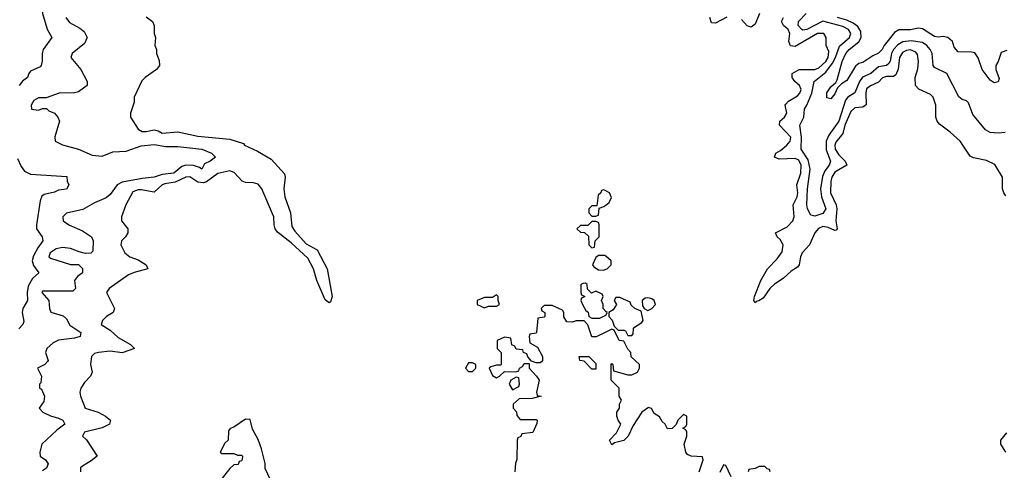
# Model space of a CAD drawing. Header units: inches. Extents: x 2601469 to 2753575, y 449403 to 582909.
# Tile 27 of 256: x 2627055 to 2632002, y 487398 to 489659. Entities that reach past the tile are written whole.
import ezdxf

# ---------------------------------------------------------------- set-up
doc = ezdxf.new("R2010")
doc.units = ezdxf.units.IN
doc.header["$MEASUREMENT"] = 0
doc.layers.add('C6428', color=7, linetype='Continuous')
doc.layers.add('C6438', color=7, linetype='Continuous')

msp = doc.modelspace()

# ---------------------------------------------------------------- linework, layer by layer
at = {"layer": 'C6428', "color": 4}
for points, elevation in [([(2627347.5, 490000), (2627246.8, 489930), (2627250.4, 489889.6), (2627240.7, 489870), (2627187.3, 489810), (2627173.4, 489770), (2627168.8, 489690), (2627192.4, 489612.4), (2627216.3, 489570), (2627173.1, 489510), (2627167.4, 489490), (2627168.4, 489451.6), (2627162.8, 489430), (2627157.1, 489422.9), (2627110, 489401.2), (2627100.7, 489390), (2627094, 489370), (2627068.8, 489351.2), (2627051.8, 489330)], 8), ([(2627286, 489670), (2627305.1, 489645.1), (2627357, 489617), (2627379.5, 489599.5), (2627394.8, 489570), (2627379.9, 489540.1), (2627318, 489490), (2627311.3, 489470), (2627362.8, 489410), (2627394.8, 489350), (2627394.8, 489330), (2627350, 489298), (2627330, 489292.3), (2627254, 489290), (2627187.3, 489267.3), (2627150, 489268), (2627125.4, 489254.6), (2627112, 489230), (2627114, 489210), (2627150, 489204.7), (2627170, 489214), (2627190, 489214), (2627202, 489202), (2627230, 489191), (2627246, 489170), (2627254.8, 489150), (2627231.6, 489071.6), (2627234, 489050), (2627270, 489031.3), (2627350.5, 489010.5), (2627419.9, 488979.9), (2627470, 488975.5), (2627523, 488997), (2627590, 488999.5), (2627665.8, 489025.8), (2627730, 489032.4), (2627790, 489023.8), (2627850, 489023.8), (2627970, 489010.4), (2628018, 488990), (2628038, 488970), (2628012, 488950), (2627983.5, 488936.5), (2627970, 488909.2), (2627958, 488918), (2627927.8, 488927.8), (2627890, 488929.6), (2627870, 488922), (2627830, 488889.7), (2627770, 488883.5), (2627730, 488868.5), (2627670, 488863), (2627570, 488844), (2627544.4, 488830), (2627510, 488782.7), (2627490, 488766), (2627430, 488740.9), (2627372.5, 488707.5), (2627290, 488688), (2627272, 488670), (2627274, 488650), (2627302, 488630), (2627370, 488600.7), (2627416.3, 488570), (2627424.4, 488550), (2627422.8, 488497.2), (2627412.7, 488487.3), (2627386.3, 488486.3), (2627353.8, 488493.8), (2627310, 488511.8), (2627270, 488515.6), (2627238, 488510), (2627207.3, 488490), (2627201, 488470), (2627210, 488462.8), (2627310, 488430.7), (2627350.6, 488430.6), (2627370.5, 488410.5), (2627370.8, 488390), (2627346, 488370), (2627330.8, 488350), (2627336, 488310), (2627322, 488298), (2627170, 488298), (2627166, 488290), (2627202, 488250), (2627204.7, 488210), (2627211.6, 488191.6), (2627273.7, 488173.7), (2627290, 488158), (2627306.9, 488126.9), (2627362.8, 488090), (2627358, 488070), (2627330, 488061.6), (2627250, 488051.8), (2627222.8, 488037.2), (2627191.3, 488010), (2627184.7, 487990), (2627198, 487950), (2627195.3, 487944.7), (2627182, 487930), (2627144.7, 487910), (2627164.7, 487870), (2627162, 487838), (2627154, 487830), (2627154, 487810), (2627164.7, 487804.7), (2627178.8, 487770), (2627176.3, 487743.7), (2627152, 487710), (2627172, 487690), (2627210, 487671), (2627250, 487660.7), (2627272, 487650), (2627282, 487630), (2627240.9, 487599.1), (2627166.8, 487530), (2627156, 487490), (2627158, 487470), (2627184.7, 487450), (2627198, 487430), (2627190, 487408.7), (2627170, 487395.3)], 12), ([(2627690, 489674), (2627722, 489650), (2627731.1, 489631.1), (2627731.3, 489590), (2627738, 489570), (2627734, 489530), (2627742, 489510), (2627742, 489490), (2627755.3, 489455.3), (2627758, 489430), (2627742, 489410), (2627684.7, 489370), (2627667.9, 489352.1), (2627630.8, 489270), (2627630, 489246), (2627611, 489190), (2627611, 489170), (2627651, 489110), (2627670, 489099.1), (2627690, 489098), (2627730, 489106), (2627750, 489102), (2627770, 489090.8), (2627850, 489096), (2627950, 489075.5), (2628110, 489059.3), (2628178.8, 489038.8), (2628184.7, 489030), (2628250, 488999.3), (2628319.1, 488959.1), (2628385.9, 488885.8), (2628388.8, 488870), (2628382.7, 488810), (2628386.3, 488770), (2628414.9, 488690), (2628422.2, 488622.2), (2628438, 488598), (2628494.7, 488534.7), (2628550, 488504.7), (2628599.5, 488410), (2628624, 488270), (2628616, 488244), (2628610, 488238), (2628590, 488254), (2628548.2, 488350), (2628531.8, 488410), (2628502.3, 488462.2), (2628419.4, 488539.4), (2628350, 488593.3), (2628339.2, 488610), (2628333.5, 488630), (2628331.1, 488670), (2628325.7, 488685.7), (2628271, 488811), (2628253.6, 488833.6), (2628230, 488840.3), (2628190, 488842.4), (2628172, 488850), (2628133.3, 488893.3), (2628110, 488901), (2628050, 488887.2), (2627994.1, 488845.9), (2627979, 488841), (2627950, 488844), (2627910, 488871.1), (2627890, 488869.6), (2627835.5, 488844.5), (2627783.6, 488836.4), (2627770.7, 488830), (2627730, 488793.2), (2627665.8, 488805.8), (2627650, 488806), (2627624.2, 488795.8), (2627587.7, 488730), (2627566, 488670), (2627566, 488650), (2627598, 488610), (2627598, 488590), (2627586.8, 488570), (2627566.8, 488550), (2627562.8, 488530), (2627582.8, 488490), (2627608.9, 488468.9), (2627650, 488454.9), (2627691, 488430), (2627698, 488410), (2627630, 488391.6), (2627601.4, 488378.6), (2627504.7, 488310), (2627491.3, 488290), (2627531, 488210), (2627524.7, 488190), (2627490.7, 488169.3), (2627471.3, 488150), (2627464.7, 488130), (2627510, 488100.7), (2627550, 488065.5), (2627611, 488030), (2627631, 488010), (2627570, 487988), (2627510, 487996.3), (2627450.6, 487989.4), (2627430, 487984), (2627416, 487970), (2627410.8, 487930), (2627418.8, 487890), (2627410.8, 487870), (2627381.1, 487838.9), (2627362.8, 487810), (2627357.3, 487790), (2627360.7, 487770), (2627384.7, 487710), (2627450, 487690.6), (2627486.8, 487670), (2627511.3, 487650), (2627506, 487630), (2627470, 487612), (2627381, 487590), (2627371.3, 487570), (2627390.8, 487550.8), (2627444.7, 487470), (2627414.6, 487445.4), (2627370, 487419), (2627361, 487410), (2627361, 487390)], 16), ([(2627043.6, 488963.6), (2627062, 488922), (2627078.8, 488898.8), (2627110, 488884), (2627292, 488872), (2627294, 488850), (2627302, 488830), (2627290, 488809.2), (2627250, 488804), (2627230, 488794), (2627178, 488782), (2627166, 488774), (2627158, 488750), (2627138.7, 488630), (2627139.5, 488610), (2627167.3, 488570), (2627170.8, 488550), (2627145.5, 488514.5), (2627124.8, 488475.2), (2627118, 488450), (2627125.2, 488425.3), (2627151, 488390), (2627118.7, 488361.3), (2627097.8, 488322.2), (2627092.9, 488290), (2627094, 488250), (2627070.4, 488209.6), (2627068, 488190), (2627075.5, 488144.5), (2627070.8, 488130), (2627050, 488109)], 8), ([(2630000, 488800.3), (2629990, 488806), (2629978, 488802), (2629974, 488790), (2629961, 488779), (2629954, 488726), (2629930, 488726), (2629914, 488710), (2629914, 488690), (2629930, 488674), (2629950, 488674), (2629962, 488678), (2629966, 488714), (2629990, 488722), (2630000, 488729.6)], 24), ([(2630000, 488473.2), (2629996.4, 488476.4), (2629963.6, 488476.4), (2629950, 488466), (2629932, 488430), (2629939.6, 488419.6), (2629963.6, 488403.6), (2629990, 488402), (2630000, 488407)], 24), ([(2630000, 488196), (2629986, 488210), (2629986, 488230), (2629978, 488250), (2629986, 488270), (2629982, 488282), (2629950, 488298), (2629927.3, 488287.3), (2629907.3, 488307.3), (2629906, 488330), (2629898, 488338), (2629883.6, 488336.4), (2629874, 488330), (2629874, 488290), (2629878, 488278), (2629894, 488270), (2629878, 488262), (2629874, 488250), (2629882, 488230), (2629899.6, 488199.6), (2629911.3, 488191.3), (2629914, 488170), (2629930, 488162), (2629970, 488162), (2630000, 488177)], 24), ([(2630000, 488091.6), (2629951.6, 488068.4), (2629930, 488068), (2629909, 488129), (2629890, 488148), (2629850, 488148.7), (2629830, 488142), (2629804, 488144), (2629788.9, 488168.9), (2629788.7, 488190), (2629782, 488202), (2629730, 488226), (2629690, 488226), (2629674, 488210), (2629678, 488198), (2629694, 488190), (2629694, 488170), (2629690, 488166), (2629658, 488162), (2629652, 488090), (2629650, 488086), (2629618, 488082), (2629614, 488070), (2629618, 488038), (2629656.9, 488016.9), (2629682, 487970), (2629682, 487950), (2629676.9, 487943.1), (2629670, 487938), (2629650, 487938), (2629626, 487946), (2629607.3, 487967.3), (2629602, 487982), (2629586, 487990), (2629582, 488002), (2629550, 488006), (2629542, 488022), (2629527.3, 488027.3), (2629522, 488062), (2629490, 488066), (2629454, 488050), (2629454, 488010), (2629474, 487990), (2629474, 487930), (2629470, 487926), (2629450, 487926), (2629422, 487918), (2629414, 487910), (2629430, 487874), (2629450, 487862), (2629466, 487870), (2629490, 487894), (2629547.3, 487892.7), (2629562, 487898), (2629566, 487910), (2629580.4, 487919.6), (2629590, 487934), (2629614, 487934), (2629614, 487910), (2629651.1, 487871.1), (2629664.7, 487850), (2629652, 487790), (2629654, 487774), (2629674, 487770), (2629630, 487758), (2629563.6, 487756.4), (2629534, 487730), (2629534, 487710), (2629551.6, 487691.6), (2629552.7, 487672.7), (2629570, 487654), (2629650, 487654), (2629654, 487650), (2629652.7, 487632.7), (2629632.7, 487587.3), (2629578, 487582), (2629572.7, 487567.3), (2629558, 487562), (2629554, 487550), (2629552.7, 487452.7), (2629545.4, 487434.6), (2629542, 487390)], 24), ([(2628315.3, 487350), (2628288, 487408), (2628288.4, 487431.6), (2628270, 487506), (2628252.9, 487552.9), (2628225.2, 487605.2), (2628212.7, 487652.7), (2628190, 487655.3), (2628130, 487615.3), (2628111.6, 487608.4), (2628103.6, 487596.4), (2628102, 487550), (2628086.4, 487533.6), (2628062, 487490), (2628070, 487482), (2628130, 487482), (2628150, 487474), (2628170, 487474), (2628174, 487470), (2628172.7, 487452.7), (2628170, 487446), (2628158, 487442), (2628152.7, 487427.3), (2628130, 487426), (2628110, 487408), (2628064.7, 487350)], 24)]:
    msp.add_lwpolyline(points, dxfattribs=dict(at, elevation=elevation))
at = {"layer": 'C6428', "color": 4, "elevation": 24}
for points in [[(2629950, 488646), (2629930, 488646), (2629910, 488626), (2629872.7, 488627.3), (2629854, 488610), (2629872.7, 488592.7), (2629892, 488592), (2629912.7, 488572.7), (2629914, 488530), (2629930, 488514), (2629942, 488518), (2629946, 488550), (2629966, 488570), (2629966, 488630), (2629962, 488642)], [(2629450, 488278), (2629430, 488266), (2629390, 488266), (2629354, 488250), (2629354, 488230), (2629390, 488214), (2629410, 488222), (2629450, 488222), (2629466, 488230), (2629458, 488250), (2629458, 488270)], [(2629330, 487938), (2629310, 487938), (2629294, 487910), (2629310, 487894), (2629330, 487894), (2629346, 487910), (2629346, 487930)], [(2629930, 487906), (2629890, 487946), (2629868.9, 487948.9), (2629866, 487970), (2629914, 487970), (2629950, 487934), (2629950, 487906)], [(2629550, 487866), (2629522, 487850), (2629514, 487830), (2629530, 487802), (2629562, 487818), (2629566, 487830), (2629562, 487862)]]:
    msp.add_lwpolyline(points, close=True, dxfattribs=at)
at = {"layer": 'C6438', "color": 4}
for points, elevation in [([(2630608.1, 489671.9), (2630550, 489642), (2630530, 489644), (2630522, 489670)], 16), ([(2630771.8, 489690), (2630750, 489637.2), (2630730, 489622.7), (2630710, 489629), (2630680.7, 489660.7)], 16), ([(2632010, 488775.3), (2631999, 488790), (2631993.2, 488810), (2631993.2, 488870), (2631953.3, 488933.3), (2631912.1, 488952.1), (2631846, 488966), (2631830, 488974), (2631779.3, 489050), (2631730, 489095.1), (2631675.1, 489135.1), (2631664, 489150), (2631657.2, 489170), (2631657.6, 489230), (2631644.5, 489270), (2631630, 489284.5), (2631571.5, 489311.5), (2631555.1, 489330), (2631553.6, 489370), (2631566.5, 489413.5), (2631571.1, 489450), (2631565.4, 489485.4), (2631557, 489497), (2631530, 489508.3), (2631510, 489505.4), (2631490, 489494.3), (2631475.6, 489470), (2631469.1, 489410.9), (2631457.3, 489382.7), (2631445.1, 489374.9), (2631410, 489374), (2631390, 489367.6), (2631370, 489346.3), (2631330, 489327.8), (2631310, 489312.3), (2631305.5, 489290), (2631308.1, 489231.9), (2631290, 489220.7), (2631250, 489216.9), (2631230, 489199.5), (2631200.2, 489130), (2631190, 489089.2), (2631155.8, 489044.2), (2631150.4, 489030), (2631152, 489010), (2631170, 488981.3), (2631201.6, 488950), (2631210.7, 488930), (2631150, 488894), (2631134.9, 488870), (2631130.2, 488850), (2631128.9, 488790), (2631156.9, 488730), (2631159.6, 488710), (2631154.9, 488650), (2631161, 488610), (2631156.8, 488603.2), (2631150, 488601.2), (2631117.4, 488617.4), (2631090, 488622.2), (2631068, 488612), (2631050.2, 488589.8), (2631022.7, 488530), (2630986.5, 488490), (2630976.9, 488470), (2630970.3, 488429.7), (2630963.1, 488416.9), (2630930, 488398), (2630890, 488361.3), (2630847.8, 488332.2), (2630823, 488310), (2630790, 488262.9), (2630768.9, 488248.9), (2630754.4, 488245.6), (2630750, 488238), (2630744, 488250), (2630746.6, 488270), (2630778.9, 488350), (2630811.6, 488410), (2630860.7, 488459.3), (2630884.9, 488495.1), (2630889.7, 488530), (2630875.7, 488555.7), (2630860.7, 488570), (2630852.7, 488590), (2630910, 488619.6), (2630938.3, 488650), (2630946.3, 488670), (2630940.7, 488730), (2630961.3, 488770), (2630963.5, 488790), (2630958.9, 488830), (2630979.8, 488890), (2630981.5, 488930), (2630970, 488954), (2630950, 488963.1), (2630870, 488959.6), (2630846.6, 488970), (2630853.2, 488990), (2630877.3, 489002.8), (2630909.6, 489030), (2630925.1, 489050), (2630929.3, 489069.3), (2630872.3, 489130), (2630873.2, 489150), (2630897.2, 489170), (2630909.3, 489190), (2630900.9, 489230), (2630904.2, 489235.8), (2630917.2, 489250), (2630963.3, 489276.7), (2630974.5, 489290), (2630980.9, 489310), (2630972.7, 489330), (2630949.4, 489350), (2630935.1, 489370), (2630936, 489390), (2630971.2, 489408.8), (2631050, 489410.3), (2631070, 489417.4), (2631105.4, 489450), (2631117.2, 489470), (2631120.1, 489500.1), (2631106.6, 489530), (2631106, 489570), (2631094, 489590), (2631062.8, 489590), (2630950, 489525.1), (2630928.2, 489528.2), (2630919.5, 489550), (2630924.2, 489590), (2630915.1, 489610), (2630892.3, 489630), (2630882, 489650), (2630891.8, 489670)], 16), ([(2632006.4, 489093.6), (2631970, 489089.3), (2631930, 489093.2), (2631906.3, 489106.3), (2631843.7, 489183.7), (2631822, 489242), (2631812.1, 489252.1), (2631790, 489259), (2631772.9, 489272.9), (2631713.2, 489390), (2631650, 489419), (2631643.7, 489430), (2631638.4, 489490), (2631629.6, 489510), (2631611.8, 489530), (2631590, 489545.1), (2631534, 489554), (2631491.1, 489548.9), (2631466.4, 489533.6), (2631444.4, 489510), (2631435.5, 489490), (2631428.9, 489451.1), (2631420.6, 489439.4), (2631410, 489429.7), (2631370, 489423.6), (2631331.2, 489388.8), (2631288.5, 489371.5), (2631274, 489350), (2631250, 489292.3), (2631215.5, 489270), (2631204.1, 489255.9), (2631170.1, 489149.9), (2631120.2, 489079.8), (2631106.7, 489050), (2631106.8, 489006.8), (2631128.4, 488950), (2631121.3, 488930), (2631099.6, 488900.4), (2631087.3, 488872.7), (2631077.4, 488810), (2631082.4, 488770), (2631104.9, 488710), (2631090, 488687), (2631050, 488674), (2631030, 488678), (2631013.2, 488710), (2631009.6, 488730), (2631013.3, 488810), (2631026, 488910), (2631015.8, 488955.8), (2630980.5, 489010), (2630983.1, 489070), (2630973.6, 489130), (2630995.1, 489170), (2630997, 489210), (2631010, 489230.6), (2631034, 489290), (2631046.3, 489350), (2631104.1, 489395.9), (2631139.2, 489440.8), (2631154, 489470), (2631173.2, 489526.8), (2631223.5, 489570), (2631231, 489590), (2631218.7, 489610), (2631190, 489625.6), (2631090, 489652.8), (2631010, 489609.8), (2630990, 489606.9), (2630983.7, 489610), (2630966.6, 489630), (2630967.6, 489650), (2631006.2, 489690)], 12), ([(2632014.4, 489505.6), (2631985.4, 489494.6), (2631970.7, 489450), (2631958.8, 489430), (2631958.8, 489410), (2631976, 489364), (2631970, 489348), (2631950, 489342), (2631930, 489355.3), (2631890, 489409), (2631870, 489468), (2631852.9, 489492.9), (2631837.2, 489497.2), (2631770, 489499), (2631750, 489522), (2631740.7, 489550), (2631717.2, 489570), (2631694.9, 489574.9), (2631670, 489571.6), (2631650, 489575.6), (2631590, 489614.5), (2631570, 489616.2), (2631530, 489608), (2631472, 489608), (2631450, 489595.1), (2631398, 489530), (2631387.7, 489510), (2631370, 489492.3), (2631341.1, 489478.9), (2631290, 489444.5), (2631270, 489439.3), (2631253.8, 489426.2), (2631210, 489354), (2631182.8, 489337.2), (2631162.8, 489317.2), (2631150, 489288), (2631130, 489262), (2631110, 489268), (2631110, 489292), (2631130, 489322), (2631155.3, 489344.7), (2631162, 489358), (2631186.9, 489450), (2631205.1, 489490), (2631222, 489510), (2631271.2, 489548.8), (2631282.4, 489570), (2631280.7, 489600.7), (2631265.9, 489625.9), (2631242.4, 489642.4), (2631210, 489657.7), (2631162.7, 489670)], 8), ([(2630000, 488729.6), (2630017.2, 488742.8), (2630027.3, 488767.3), (2630018, 488790), (2630000, 488800.3)], 24), ([(2630000, 488407), (2630006, 488410), (2630026, 488430), (2630026, 488450), (2630000, 488473.2)], 24), ([(2630000, 488177), (2630002, 488178), (2630006, 488190), (2630000, 488196)], 24), ([(2630468, 487390), (2630488, 487450), (2630486, 487466), (2630428.4, 487468.4), (2630410, 487478), (2630402, 487490), (2630394, 487530), (2630406, 487570), (2630406, 487590), (2630402, 487602), (2630386, 487610), (2630402, 487618), (2630406, 487630), (2630406, 487670), (2630390, 487678), (2630362, 487650), (2630352.7, 487627.3), (2630332.7, 487607.3), (2630310, 487606), (2630298, 487630), (2630283.1, 487643.1), (2630270, 487666), (2630243.1, 487683.1), (2630228.4, 487708.4), (2630214, 487714), (2630181, 487690), (2630136.9, 487623.1), (2630112, 487570), (2630090, 487548), (2630043.6, 487536.4), (2630030, 487526), (2630018, 487550), (2630053.6, 487586.4), (2630075.3, 487630), (2630062, 487650), (2630055.3, 487670), (2630055.3, 487690), (2630068, 487710), (2630068, 487730), (2630078, 487750), (2630066, 487770), (2630066, 487810), (2630026, 487850), (2630026, 487930), (2630030, 487934), (2630034, 487930), (2630038, 487898), (2630110, 487878), (2630130, 487878), (2630158, 487890), (2630168, 487910), (2630168, 487930), (2630127.3, 487967.3), (2630126, 487990), (2630110, 488006), (2630090, 488046), (2630066, 488050), (2630042, 488102), (2630030, 488106), (2630000, 488091.6)], 24), ([(2632009.7, 487490), (2631983.7, 487530), (2631983.7, 487550), (2632014.2, 487585.8)], 16), ([(2630630, 487366), (2630602, 487422), (2630590, 487426), (2630572, 487388)], 24), ([(2630826, 487390), (2630822, 487402), (2630810, 487406), (2630798, 487418), (2630770, 487418), (2630750, 487408), (2630718, 487402), (2630714, 487390)], 24)]:
    msp.add_lwpolyline(points, dxfattribs=dict(at, elevation=elevation))
at = {"layer": 'C6438', "color": 4, "elevation": 24}
for points in [[(2630070, 488266), (2630050, 488266), (2630042, 488250), (2630054, 488230), (2630036.9, 488203.1), (2630014, 488190), (2630014, 488170), (2630031.6, 488151.6), (2630042, 488122), (2630062, 488102), (2630090, 488102), (2630098, 488098), (2630110, 488074), (2630130, 488074), (2630136.4, 488083.6), (2630138, 488110), (2630143.1, 488116.9), (2630180.4, 488139.6), (2630188, 488150), (2630176.4, 488196.4), (2630146, 488210), (2630127.3, 488227.3), (2630122, 488242)], [(2630210, 488264), (2630198, 488262), (2630182, 488250), (2630183.6, 488223.6), (2630192, 488210), (2630210, 488201), (2630230, 488211), (2630249, 488230), (2630242, 488250), (2630230, 488259)]]:
    msp.add_lwpolyline(points, close=True, dxfattribs=at)

doc.saveas('drawing.dxf')
